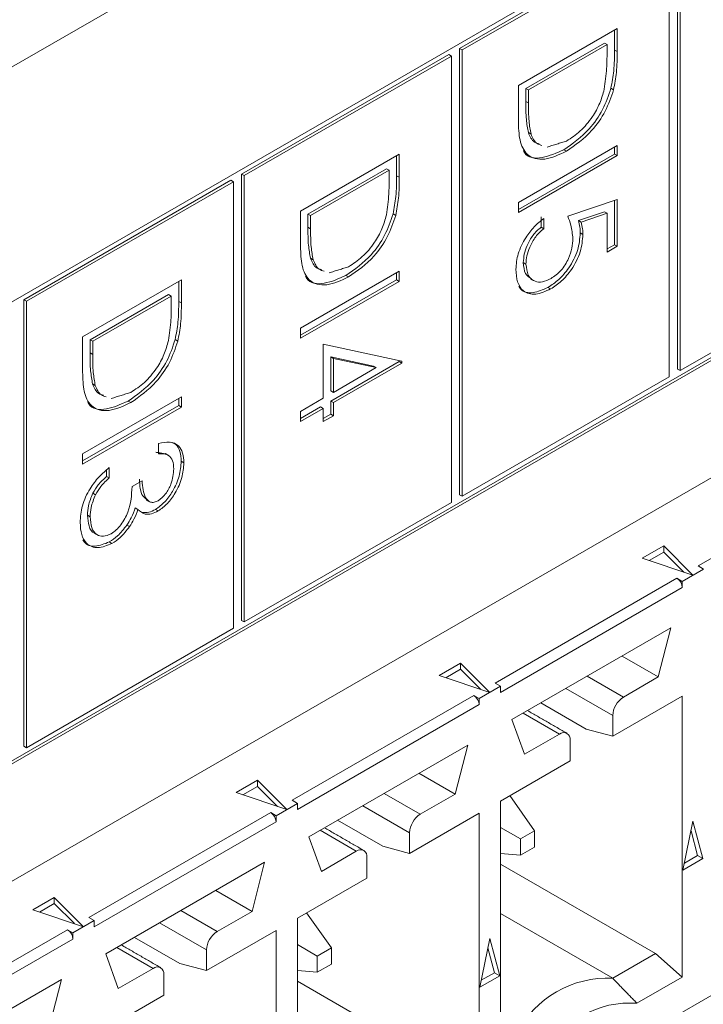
# Model space of a CAD drawing. Header units: inches. Extents: x 0.2 to 16.3, y 0.2 to 11.5.
# Tile 14 of 73: x 3.236 to 3.474, y 1.265 to 1.608. Entities that reach past the tile are written whole.
import ezdxf

# ---------------------------------------------------------------- set-up
doc = ezdxf.new("R2010")
doc.units = ezdxf.units.IN
doc.header["$MEASUREMENT"] = 0

msp = doc.modelspace()

# ---------------------------------------------------------------- linework, layer by layer
at = {"color": 7, "linetype": 'Continuous', "lineweight": 15}
for p, q in [((4.5916189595, 2.3752561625), (2.7455988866, 1.3095714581)), ((2.9393461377, 1.1378075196), (4.3087762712, 1.9283627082)), ((3.692388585, 1.7742996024), (2.933662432, 1.3362963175)), ((3.4653221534, 1.6415663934), (3.4653221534, 1.4860630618)), ((3.4662499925, 1.6410307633), (3.4662499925, 1.4855274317)), ((3.4615597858, 1.6393944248), (3.3894741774, 1.5977802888)), ((3.4624876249, 1.6388587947), (3.3904020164, 1.5972446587)), ((3.4624876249, 1.4833554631), (3.4624876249, 1.6388587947)), ((2.933662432, 1.1753493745), (3.692388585, 1.6133526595)), ((2.9336625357, 1.1764206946), (3.6914607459, 1.6138882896)), ((3.4099634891, 1.5848336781), (3.444336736, 1.6046769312)), ((3.4434088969, 1.6041411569), (3.4434088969, 1.5971976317)), ((3.444336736, 1.6046769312), (3.444336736, 1.5966620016)), ((3.4398834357, 1.599615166), (3.4125611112, 1.5838423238)), ((3.4408112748, 1.5990795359), (3.4134889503, 1.5833066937)), ((3.4398834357, 1.599615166), (3.4408112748, 1.5990795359)), ((3.4408112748, 1.5962886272), (3.4408112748, 1.5990795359)), ((3.3857118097, 1.5956083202), (3.3136262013, 1.5539941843)), ((3.3866396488, 1.5950726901), (3.3145540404, 1.5534585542)), ((3.3857118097, 1.5956083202), (3.3866396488, 1.5950726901)), ((3.3866396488, 1.4395693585), (3.3866396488, 1.5950726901)), ((3.3894741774, 1.5977802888), (3.3894741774, 1.4422769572)), ((3.3894741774, 1.5977802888), (3.3904020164, 1.5972446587)), ((3.3904020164, 1.5972446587), (3.3904020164, 1.4417413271)), ((3.4434088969, 1.5971976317), (3.444336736, 1.5966620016)), ((3.4099634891, 1.5725329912), (3.4099634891, 1.5848336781)), ((3.4125611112, 1.5838423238), (3.4125611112, 1.579286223)), ((3.4125611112, 1.5838423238), (3.4134889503, 1.5833066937)), ((3.4134889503, 1.5833066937), (3.4134889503, 1.5787505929)), ((3.4421694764, 1.5838872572), (3.4430973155, 1.5833516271)), ((3.4125611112, 1.579286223), (3.4134889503, 1.5787505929)), ((3.4134355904, 1.5684445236), (3.4143634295, 1.5679088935)), ((3.3341155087, 1.541047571), (3.3684887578, 1.5608908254)), ((3.3684887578, 1.5608908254), (3.3684887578, 1.5528758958)), ((3.4099634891, 1.5441229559), (3.444336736, 1.563966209)), ((3.4434088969, 1.5609396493), (3.4099636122, 1.5416320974)), ((3.4257884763, 1.5624719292), (3.4267163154, 1.5619362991)), ((3.4434088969, 1.5634304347), (3.4434088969, 1.5609396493)), ((3.4434088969, 1.5609396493), (3.444336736, 1.5604040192)), ((3.444336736, 1.563966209), (3.444336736, 1.5604040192)), ((3.3675609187, 1.5603550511), (3.3675609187, 1.5534115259)), ((3.444336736, 1.5604040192), (3.4099634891, 1.5405607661)), ((3.3136262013, 1.5539941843), (3.3136262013, 1.3984908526)), ((3.3136262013, 1.5539941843), (3.3145540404, 1.5534585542)), ((3.3640354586, 1.5558290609), (3.3367131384, 1.5400562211)), ((3.3649632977, 1.5552934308), (3.3376409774, 1.539520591)), ((3.3640354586, 1.5558290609), (3.3649632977, 1.5552934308)), ((3.3649632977, 1.552502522), (3.3649632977, 1.5552934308)), ((3.3098638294, 1.5518222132), (3.2377782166, 1.5102080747)), ((3.3107916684, 1.5512865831), (3.2387060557, 1.5096724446)), ((3.3098638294, 1.5518222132), (3.3107916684, 1.5512865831)), ((3.3107916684, 1.3957832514), (3.3107916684, 1.5512865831)), ((3.3145540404, 1.5534585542), (3.3145540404, 1.3979552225)), ((3.3675609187, 1.5534115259), (3.3684887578, 1.5528758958)), ((3.4099634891, 1.5405607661), (3.4099634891, 1.5441229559)), ((3.4271501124, 1.5392869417), (3.444336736, 1.5451374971)), ((3.4434088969, 1.5448215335), (3.4434088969, 1.5293888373)), ((3.444336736, 1.5451374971), (3.444336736, 1.5288532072)), ((3.3341155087, 1.5287468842), (3.3341155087, 1.541047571)), ((3.3663214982, 1.5401011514), (3.3672493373, 1.5395655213)), ((3.4398834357, 1.5408549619), (3.4308425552, 1.5377746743)), ((3.4408112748, 1.5403193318), (3.4317703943, 1.5372390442)), ((3.4398834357, 1.5408549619), (3.4408112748, 1.5403193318)), ((3.4408112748, 1.5268180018), (3.4408112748, 1.5403193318)), ((3.3367131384, 1.5400562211), (3.3367131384, 1.5355001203)), ((3.3367131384, 1.5400562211), (3.3376409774, 1.539520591)), ((3.3376409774, 1.539520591), (3.3376409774, 1.5349644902)), ((3.417849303, 1.5390600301), (3.417849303, 1.5354978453)), ((3.4187771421, 1.5385244), (3.4187771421, 1.5349622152)), ((3.4308425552, 1.5377746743), (3.4317703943, 1.5372390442)), ((3.3367131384, 1.5355001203), (3.3376409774, 1.5349644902)), ((3.417849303, 1.5354978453), (3.4187771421, 1.5349622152)), ((3.4315104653, 1.5334848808), (3.4324383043, 1.5329492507)), ((3.444336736, 1.5288532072), (3.4408112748, 1.5268180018)), ((3.4434088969, 1.5293888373), (3.4408113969, 1.5278893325)), ((3.4434088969, 1.5293888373), (3.444336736, 1.5288532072)), ((3.4662499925, 1.4855274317), (3.5383355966, 1.5271415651)), ((3.3375876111, 1.5246584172), (3.3385154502, 1.5241227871)), ((3.4116797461, 1.523181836), (3.4126075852, 1.5226462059)), ((3.3341155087, 1.5003368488), (3.3684887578, 1.5201801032)), ((3.3675609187, 1.5196443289), (3.3675609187, 1.5171535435)), ((3.3684887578, 1.5201801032), (3.3684887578, 1.5166179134)), ((3.2582675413, 1.4972614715), (3.2926407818, 1.5171047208)), ((3.2917129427, 1.5165689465), (3.2917129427, 1.5096254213)), ((3.2926407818, 1.5171047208), (3.2926407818, 1.5090897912)), ((3.3684887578, 1.5166179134), (3.3341155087, 1.496774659)), ((3.3675609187, 1.5171535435), (3.3341156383, 1.497845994)), ((3.3499404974, 1.518685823), (3.3508683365, 1.5181501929)), ((3.3675609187, 1.5171535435), (3.3684887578, 1.5166179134)), ((3.4202661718, 1.5145021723), (3.4211940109, 1.5139665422)), ((3.2377782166, 1.5102080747), (3.2377782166, 1.3547047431)), ((3.2377782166, 1.5102080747), (3.2387060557, 1.5096724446)), ((3.2387060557, 1.5096724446), (3.2387060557, 1.354169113)), ((3.2881874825, 1.5120429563), (3.2608651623, 1.4962701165)), ((3.2891153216, 1.5115073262), (3.2617930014, 1.4957344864)), ((3.2881874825, 1.5120429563), (3.2891153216, 1.5115073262)), ((3.2891153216, 1.5087164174), (3.2891153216, 1.5115073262)), ((3.2917129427, 1.5096254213), (3.2926407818, 1.5090897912)), ((3.3341155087, 1.496774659), (3.3341155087, 1.5003368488)), ((3.2582675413, 1.4849607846), (3.2582675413, 1.4972614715)), ((3.2608651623, 1.4962701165), (3.2608651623, 1.4917140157)), ((3.2608651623, 1.4962701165), (3.2617930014, 1.4957344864)), ((3.2617930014, 1.4957344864), (3.2617930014, 1.4911783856)), ((3.2904735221, 1.4963150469), (3.2914013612, 1.4957794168)), ((3.3420477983, 1.4947383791), (3.3693701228, 1.4888438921)), ((3.3420477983, 1.4759096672), (3.3420477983, 1.4947383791)), ((3.2608651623, 1.4917140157), (3.2617930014, 1.4911783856)), ((3.3595735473, 1.487098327), (3.3446454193, 1.4903120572)), ((3.3446454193, 1.4903120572), (3.3446454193, 1.4784805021)), ((3.3446454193, 1.4903120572), (3.3455732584, 1.4897764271)), ((3.3684422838, 1.4886559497), (3.3446454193, 1.4749183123)), ((3.3455732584, 1.4897764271), (3.3455732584, 1.477944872)), ((3.3605013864, 1.4865626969), (3.3455732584, 1.4897764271)), ((3.3684422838, 1.4890440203), (3.3684422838, 1.4886559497)), ((3.3684422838, 1.4886559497), (3.3693701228, 1.4881203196)), ((3.3693701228, 1.4888438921), (3.3693701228, 1.4881203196)), ((3.3693701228, 1.4881203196), (3.3455732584, 1.4743826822)), ((3.3455732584, 1.477944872), (3.3605013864, 1.4865626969)), ((3.3595735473, 1.487098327), (3.3605013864, 1.4865626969)), ((3.4653221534, 1.4860630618), (3.4662499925, 1.4855274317)), ((3.3904020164, 1.4417413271), (3.4624876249, 1.4833554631)), ((3.2617396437, 1.4808723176), (3.2626674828, 1.4803366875)), ((3.3446454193, 1.4784805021), (3.3455732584, 1.477944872)), ((3.2582675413, 1.4565507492), (3.2926407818, 1.4763939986)), ((3.2917129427, 1.4758582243), (3.2917129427, 1.4733674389)), ((3.2926407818, 1.4763939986), (3.2926407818, 1.4728318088)), ((3.3341155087, 1.4713304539), (3.3420477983, 1.4759096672)), ((3.3446454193, 1.4749183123), (3.3446454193, 1.4703383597)), ((3.3446454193, 1.4749183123), (3.3455732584, 1.4743826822)), ((3.2926407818, 1.4728318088), (3.2582675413, 1.4529885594)), ((3.2917129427, 1.4733674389), (3.2582676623, 1.4540598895)), ((3.2740925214, 1.4748997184), (3.2750203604, 1.4743640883)), ((3.2917129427, 1.4733674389), (3.2926407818, 1.4728318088)), ((3.3420477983, 1.4723474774), (3.3341155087, 1.4677682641)), ((3.3411199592, 1.4728831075), (3.3341156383, 1.4688395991)), ((3.3411199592, 1.4728831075), (3.3420477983, 1.4723474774)), ((3.3420477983, 1.4677675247), (3.3420477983, 1.4723474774)), ((3.3455732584, 1.4743826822), (3.3455732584, 1.4698027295)), ((3.3341155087, 1.4677682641), (3.3341155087, 1.4713304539)), ((3.3455732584, 1.4698027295), (3.3420477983, 1.4677675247)), ((3.3446454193, 1.4703383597), (3.3420479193, 1.4688388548)), ((3.3446454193, 1.4703383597), (3.3455732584, 1.4698027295)), ((3.2847084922, 1.4565482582), (3.2847084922, 1.460110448)), ((3.2582675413, 1.4529885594), (3.2582675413, 1.4565507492)), ((3.2675218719, 1.4517154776), (3.2675218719, 1.4481532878)), ((3.292594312, 1.4539184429), (3.2935221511, 1.4533828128)), ((3.4725864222, 1.4174707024), (3.5358734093, 1.4540055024)), ((3.2665940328, 1.4508636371), (3.2665940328, 1.4486889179)), ((3.2665940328, 1.4486889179), (3.2675218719, 1.4481532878)), ((3.2754541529, 1.445099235), (3.278979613, 1.4471344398)), ((3.2618429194, 1.4428371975), (3.2627707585, 1.4423015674)), ((3.3894741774, 1.4422769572), (3.3904020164, 1.4417413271)), ((3.2765920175, 1.4377231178), (3.2775198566, 1.4371874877)), ((3.3145540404, 1.3979552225), (3.3866396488, 1.4395693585)), ((3.2599837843, 1.4351325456), (3.2609116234, 1.4345969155)), ((3.2836636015, 1.4371698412), (3.2845914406, 1.4366342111)), ((3.2736587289, 1.4317281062), (3.274586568, 1.4311924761)), ((3.2675511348, 1.4258327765), (3.2684789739, 1.4252971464)), ((3.4530795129, 1.4201399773), (3.4605389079, 1.4244461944)), ((3.4605389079, 1.4244461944), (3.4707285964, 1.4142575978)), ((3.4605389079, 1.4244461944), (3.4605389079, 1.4223030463)), ((3.4707285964, 1.4142575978), (3.4530795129, 1.4201399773)), ((3.4605389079, 1.4223030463), (3.4554331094, 1.4193555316)), ((3.4675135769, 1.4153291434), (3.4605389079, 1.4223030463)), ((3.4744423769, 1.4163992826), (3.4725864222, 1.4174707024)), ((3.4018757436, 1.3766502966), (3.4651627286, 1.4131850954)), ((3.4651627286, 1.4131850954), (3.4670186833, 1.4121136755)), ((3.4744423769, 1.4163992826), (3.4670186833, 1.4121136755)), ((3.4670186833, 1.4099705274), (3.4037316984, 1.3734357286)), ((3.4670186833, 1.4121136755), (3.4670186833, 1.4099705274)), ((3.3136262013, 1.3984908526), (3.3145540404, 1.3979552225)), ((3.6957612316, 1.3941433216), (2.96285711, 0.9710467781)), ((3.2387060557, 1.354169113), (3.3107916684, 1.3957832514)), ((3.4077219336, 1.3639519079), (3.4630284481, 1.3958796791)), ((3.4630284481, 1.3958796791), (3.4586670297, 1.3787884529)), ((3.4586670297, 1.3787884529), (3.4460446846, 1.3860751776)), ((3.3823688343, 1.3793195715), (3.3898282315, 1.3836257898)), ((3.3898282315, 1.3836257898), (3.4000179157, 1.3734371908)), ((3.3898282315, 1.3836257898), (3.3898282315, 1.3814826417)), ((3.4000179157, 1.3734371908), (3.3823688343, 1.3793195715)), ((3.3898282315, 1.3814826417), (3.384722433, 1.378535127)), ((3.3968028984, 1.3745087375), (3.3898282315, 1.3814826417)), ((3.4465107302, 1.3717707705), (3.4338883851, 1.3790574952)), ((3.4037316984, 1.3755788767), (3.3963080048, 1.3712932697)), ((3.4037316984, 1.3755788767), (3.4018757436, 1.3766502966)), ((3.4037316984, 1.3734357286), (3.4037316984, 1.3755788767)), ((3.4586670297, 1.3787884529), (3.4465107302, 1.3717707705)), ((3.3311650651, 1.3358298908), (3.39445205, 1.3723646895)), ((3.39445205, 1.3723646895), (3.3963080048, 1.3712932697)), ((3.4264640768, 1.3747715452), (3.4427988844, 1.3653416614)), ((3.4427988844, 1.3581401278), (3.4670186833, 1.3721219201)), ((3.4670186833, 1.3721219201), (3.4670186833, 1.2742238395)), ((3.3963080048, 1.3691501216), (3.3330210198, 1.3326153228)), ((3.3963080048, 1.3712932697), (3.3963080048, 1.3691501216)), ((3.4177397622, 1.3697351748), (3.4335192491, 1.3606258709)), ((3.4116173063, 1.3662006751), (3.4242396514, 1.3589139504)), ((3.4427988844, 1.3653416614), (3.4427988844, 1.3581401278)), ((3.4120833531, 1.3518962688), (3.4077219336, 1.3639519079)), ((3.4242396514, 1.3589139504), (3.4120833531, 1.3518962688)), ((3.4427988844, 1.3581401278), (3.4335192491, 1.3606258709)), ((3.3370112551, 1.3231315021), (3.3923177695, 1.3550592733)), ((3.3923177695, 1.3550592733), (3.3879563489, 1.3379680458)), ((3.4279514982, 1.3495689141), (3.4279514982, 1.3567704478)), ((3.2377782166, 1.3547047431), (3.2387060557, 1.354169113)), ((3.4037316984, 1.3355871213), (3.4279514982, 1.3495689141)), ((3.3879563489, 1.3379680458), (3.3753340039, 1.3452547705)), ((3.3116581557, 1.3384991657), (3.3191175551, 1.3428053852)), ((3.3191175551, 1.3428053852), (3.329307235, 1.3326167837)), ((3.3191175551, 1.3428053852), (3.3191175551, 1.3406622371)), ((3.329307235, 1.3326167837), (3.3116581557, 1.3384991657)), ((3.3191175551, 1.3406622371), (3.3140117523, 1.3377147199)), ((3.3260922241, 1.3336883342), (3.3191175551, 1.3406622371)), ((3.3758000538, 1.3309503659), (3.3631777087, 1.3382370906)), ((3.3879563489, 1.3379680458), (3.3758000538, 1.3309503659)), ((3.3330210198, 1.3347584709), (3.3255973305, 1.3304728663)), ((3.3330210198, 1.3347584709), (3.3311650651, 1.3358298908)), ((3.3330210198, 1.3326153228), (3.3330210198, 1.3347584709)), ((3.4037316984, 1.2376890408), (3.4037316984, 1.3355871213)), ((3.4069588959, 1.3374501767), (3.4155547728, 1.3252219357)), ((3.260454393, 1.2950094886), (3.3237413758, 1.3315442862)), ((3.3237413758, 1.3315442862), (3.3255973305, 1.3304728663)), ((3.3557533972, 1.3339511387), (3.3720882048, 1.324521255)), ((3.3720882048, 1.3173197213), (3.3963080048, 1.3313015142)), ((3.3963080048, 1.3313015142), (3.3963080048, 1.2334034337)), ((3.3255973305, 1.3283297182), (3.2623103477, 1.2917949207)), ((3.3255973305, 1.3304728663), (3.3255973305, 1.3283297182)), ((3.3470290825, 1.3289147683), (3.3628085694, 1.3198054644)), ((3.4672494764, 1.3115187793), (3.4707305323, 1.3285304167)), ((3.4707305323, 1.3285304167), (3.4742115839, 1.3155379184)), ((3.3409066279, 1.3253802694), (3.353528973, 1.3180935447)), ((3.3720882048, 1.324521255), (3.3720882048, 1.3173197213)), ((3.4037316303, 1.3263883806), (3.4106532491, 1.3223923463)), ((3.4155547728, 1.3252219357), (3.4106532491, 1.3223923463)), ((3.4155547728, 1.3195618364), (3.4155547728, 1.3252219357)), ((3.4723556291, 1.3166093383), (3.4700511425, 1.3252104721)), ((3.3413726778, 1.3110758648), (3.3370112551, 1.3231315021)), ((3.4106532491, 1.3223923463), (3.4106532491, 1.3167322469)), ((3.353528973, 1.3180935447), (3.3413726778, 1.3110758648)), ((3.3720882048, 1.3173197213), (3.3628085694, 1.3198054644)), ((3.4106532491, 1.3167322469), (3.4037316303, 1.3173501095)), ((3.4106532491, 1.3167322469), (3.4155547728, 1.3195618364)), ((3.2663005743, 1.282311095), (3.3216070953, 1.3142388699)), ((3.3216070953, 1.3142388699), (3.3172456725, 1.2971476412)), ((3.3572408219, 1.3087485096), (3.3572408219, 1.3159500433)), ((3.4742115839, 1.3155379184), (3.4672494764, 1.3115187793)), ((3.4677466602, 1.3139486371), (3.4723556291, 1.3166093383)), ((3.4723556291, 1.3166093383), (3.4742115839, 1.3155379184)), ((3.4037316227, 1.3136299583), (3.457739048, 1.2824521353)), ((3.3330210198, 1.2947667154), (3.3572408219, 1.3087485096)), ((3.3172456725, 1.2971476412), (3.3046233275, 1.3044343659)), ((3.240947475, 1.2976787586), (3.248406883, 1.3019849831)), ((3.248406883, 1.3019849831), (3.2585965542, 1.2917963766)), ((3.248406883, 1.3019849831), (3.248406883, 1.299841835)), ((3.2585965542, 1.2917963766), (3.240947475, 1.2976787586)), ((3.248406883, 1.299841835), (3.2433010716, 1.2968943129)), ((3.2553815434, 1.2928679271), (3.248406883, 1.299841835)), ((3.305089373, 1.2901299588), (3.292467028, 1.2974166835)), ((3.3172456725, 1.2971476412), (3.305089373, 1.2901299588)), ((3.3448440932, 1.2844015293), (3.3362482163, 1.2966297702)), ((3.2623103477, 1.2939380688), (3.2548866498, 1.2896524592)), ((3.2623103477, 1.2939380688), (3.260454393, 1.2950094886)), ((3.2623103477, 1.2917949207), (3.2623103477, 1.2939380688)), ((3.2850427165, 1.2931307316), (3.3013775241, 1.2837008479)), ((3.3330210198, 1.1968686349), (3.3330210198, 1.2947667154)), ((3.403731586, 1.2963804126), (3.4427988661, 1.2738273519)), ((3.1897437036, 1.2541890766), (3.2530306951, 1.2907238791)), ((3.2530306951, 1.2907238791), (3.2548866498, 1.2896524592)), ((3.3013775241, 1.2764993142), (3.3255973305, 1.2904811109)), ((3.3255973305, 1.2904811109), (3.3255973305, 1.1925830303)), ((3.2548866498, 1.2875093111), (3.1915996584, 1.2509745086)), ((3.2548866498, 1.2896524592), (3.2548866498, 1.2875093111)), ((3.2763184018, 1.2880943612), (3.2920978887, 1.2789850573)), ((3.3965388, 1.2706983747), (3.4000198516, 1.2877100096)), ((3.4000198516, 1.2877100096), (3.4035009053, 1.2747175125)), ((3.2701959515, 1.2845598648), (3.2828182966, 1.2772731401)), ((3.3013775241, 1.2837008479), (3.3013775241, 1.2764993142)), ((3.3399425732, 1.281571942), (3.3330209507, 1.2855679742)), ((3.3448440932, 1.2844015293), (3.3399425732, 1.281571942)), ((3.3448440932, 1.2787414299), (3.3448440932, 1.2844015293)), ((3.4016449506, 1.2757889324), (3.399340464, 1.2843900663)), ((3.2706620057, 1.2702554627), (3.2663005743, 1.282311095)), ((3.3399425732, 1.281571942), (3.3399425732, 1.2759118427)), ((3.457739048, 1.2824521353), (3.4427988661, 1.2738273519)), ((3.457739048, 1.2824521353), (3.4670186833, 1.2742238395)), ((3.2828182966, 1.2772731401), (3.2706620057, 1.2702554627)), ((3.3013775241, 1.2764993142), (3.2920978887, 1.2789850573)), ((3.3330209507, 1.2765297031), (3.3399425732, 1.2759118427)), ((3.3399425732, 1.2759118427), (3.3448440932, 1.2787414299)), ((3.1955899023, 1.2414906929), (3.2508964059, 1.2734184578)), ((3.2508964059, 1.2734184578), (3.2465349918, 1.2563272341)), ((3.2865301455, 1.267928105), (3.2865301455, 1.2751296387)), ((3.3330209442, 1.2728095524), (3.3870283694, 1.2416317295)), ((3.4035009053, 1.2747175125), (3.3965388, 1.2706983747)), ((3.3970359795, 1.27312823), (3.4016449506, 1.2757889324)), ((3.4016449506, 1.2757889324), (3.4035009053, 1.2747175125)), ((3.4670186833, 1.2742238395), (3.4512280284, 1.2651080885)), ((3.2623103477, 1.2539463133), (3.2865301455, 1.267928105))]:
    msp.add_line(p, q, dxfattribs=at)
for centre, radius, start, end in [((3.462988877, 1.4097869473), 0.0040339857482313, 2.6083378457, 57.3922784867), ((3.3922781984, 1.3689665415), 0.0040339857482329, 2.6083378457, 57.3922784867), ((3.4508577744, 1.3649749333), 0.0080672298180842, 122.6055348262, 177.3944939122), ((3.425688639, 1.3571375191), 0.0022924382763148, 350.7859846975, 129.203205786), ((3.3215675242, 1.3281461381), 0.0040339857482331, 2.6083378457, 57.3922784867), ((3.3801470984, 1.3241545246), 0.0080672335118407, 122.6055210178, 177.3944788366), ((3.3549779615, 1.316317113), 0.0022924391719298, 350.7860286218, 129.2032196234), ((3.2508568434, 1.287325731), 0.0040339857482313, 2.6083378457, 57.3922784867), ((3.3094364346, 1.2833341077), 0.0080672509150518, 122.605585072, 177.3944147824), ((3.2842672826, 1.275496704), 0.0022924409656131, 350.7861466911, 129.2031015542), ((3.4409394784, 1.2384715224), 0.0354046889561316, 86.9895484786, 153.0050749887), ((3.44856181, 1.2331140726), 0.0321049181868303, 85.2362687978, 154.7583546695)]:
    msp.add_arc(centre, radius, start, end, dxfattribs=at)
for points, knots in [([(3.439847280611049, 1.5835348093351), (3.440191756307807, 1.585992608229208), (3.440807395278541, 1.590385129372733), (3.44081008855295, 1.594483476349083), (3.440811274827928, 1.596288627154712)], [0, 0, 0, 0, 0.5595417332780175, 1, 1, 1, 1]), ([(3.44340889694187, 1.597197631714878), (3.443406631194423, 1.594810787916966), (3.443402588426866, 1.590551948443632), (3.442545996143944, 1.585922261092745), (3.442169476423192, 1.583887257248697)], [0, 0, 0, 0, 0.5604446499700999, 1, 1, 1, 1]), ([(3.444336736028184, 1.596662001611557), (3.444334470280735, 1.594275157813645), (3.444330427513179, 1.590016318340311), (3.443473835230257, 1.585386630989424), (3.443097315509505, 1.583351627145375)], [0, 0, 0, 0, 0.5604446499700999, 1, 1, 1, 1]), ([(3.442169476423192, 1.583887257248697), (3.441321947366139, 1.581377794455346), (3.439626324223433, 1.576357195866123), (3.433831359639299, 1.568100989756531), (3.42883684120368, 1.564605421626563), (3.42578847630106, 1.562471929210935)], [0, 0, 0, 0, 0.2802639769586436, 0.5607147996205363, 1, 1, 1, 1]), ([(3.443097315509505, 1.583351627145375), (3.442249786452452, 1.580842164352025), (3.440554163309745, 1.575821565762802), (3.434759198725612, 1.56756535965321), (3.429764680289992, 1.564069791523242), (3.426716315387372, 1.561936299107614)], [0, 0, 0, 0, 0.2802639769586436, 0.5607147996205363, 1, 1, 1, 1]), ([(3.42672320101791, 1.565502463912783), (3.428331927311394, 1.566559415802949), (3.431545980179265, 1.568671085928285), (3.435595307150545, 1.573472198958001), (3.438490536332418, 1.578651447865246), (3.439394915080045, 1.581906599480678), (3.439847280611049, 1.5835348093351)], [0, 0, 0, 0, 0.2801783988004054, 0.5597646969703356, 0.7797965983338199, 1, 1, 1, 1]), ([(3.412561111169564, 1.579286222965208), (3.412556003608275, 1.57714481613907), (3.412546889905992, 1.57332378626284), (3.413164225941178, 1.569934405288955), (3.413435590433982, 1.568444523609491)], [0, 0, 0, 0, 0.5604266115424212, 1, 1, 1, 1]), ([(3.413488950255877, 1.578750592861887), (3.413483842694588, 1.576609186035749), (3.413474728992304, 1.572788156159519), (3.414092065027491, 1.569398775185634), (3.414363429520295, 1.56790889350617)], [0, 0, 0, 0, 0.5604266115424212, 1, 1, 1, 1]), ([(3.426716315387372, 1.561936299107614), (3.424135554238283, 1.560736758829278), (3.418983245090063, 1.558341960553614), (3.412832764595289, 1.559931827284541), (3.410147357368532, 1.565609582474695), (3.410024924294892, 1.570219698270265), (3.409963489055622, 1.572532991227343)], [0, 0, 0, 0, 0.2801240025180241, 0.5592479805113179, 0.7788366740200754, 0.9999999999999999, 0.9999999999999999, 0.9999999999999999, 0.9999999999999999]), ([(3.413435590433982, 1.568444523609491), (3.413989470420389, 1.567112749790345), (3.414815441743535, 1.565126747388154), (3.416644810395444, 1.564681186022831), (3.417247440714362, 1.564534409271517)], [0, 0, 0, 0, 0.6705801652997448, 1, 1, 1, 1]), ([(3.414363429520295, 1.56790889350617), (3.414917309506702, 1.566577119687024), (3.415743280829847, 1.564591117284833), (3.417572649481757, 1.56414555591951), (3.418175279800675, 1.563998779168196)], [0, 0, 0, 0, 0.6705801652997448, 1, 1, 1, 1]), ([(3.42578847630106, 1.562471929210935), (3.423265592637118, 1.561340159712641), (3.41822883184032, 1.559080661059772), (3.412961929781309, 1.559572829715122), (3.411848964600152, 1.561952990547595), (3.41173870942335, 1.562188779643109)], [0, 0, 0, 0, 0.4748349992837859, 0.9479748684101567, 0.9999999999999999, 0.9999999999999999, 0.9999999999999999, 0.9999999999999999]), ([(3.363999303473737, 1.539748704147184), (3.364343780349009, 1.542206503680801), (3.364959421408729, 1.546599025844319), (3.364962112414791, 1.550697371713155), (3.364963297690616, 1.552502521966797)], [0, 0, 0, 0, 0.5595417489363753, 1, 1, 1, 1]), ([(3.367560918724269, 1.553411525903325), (3.367558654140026, 1.551024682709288), (3.367554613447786, 1.546765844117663), (3.366698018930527, 1.542136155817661), (3.366321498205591, 1.540101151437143)], [0, 0, 0, 0, 0.5604446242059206, 1, 1, 1, 1]), ([(3.368488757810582, 1.552875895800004), (3.368486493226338, 1.550489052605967), (3.368482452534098, 1.546230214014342), (3.367625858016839, 1.54160052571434), (3.367249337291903, 1.539565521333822)], [0, 0, 0, 0, 0.5604446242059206, 1, 1, 1, 1]), ([(3.36632149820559, 1.540101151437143), (3.365473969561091, 1.537591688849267), (3.363778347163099, 1.532571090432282), (3.357983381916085, 1.524314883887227), (3.352988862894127, 1.520819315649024), (3.349940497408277, 1.518685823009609)], [0, 0, 0, 0, 0.2802639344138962, 0.5607147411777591, 1, 1, 1, 1]), ([(3.367249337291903, 1.539565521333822), (3.366401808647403, 1.537056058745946), (3.364706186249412, 1.532035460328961), (3.358911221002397, 1.523779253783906), (3.353916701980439, 1.520283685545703), (3.350868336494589, 1.518150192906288)], [0, 0, 0, 0, 0.2802639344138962, 0.5607147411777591, 1, 1, 1, 1]), ([(3.350875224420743, 1.521716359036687), (3.352483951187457, 1.522773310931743), (3.355698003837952, 1.524884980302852), (3.359747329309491, 1.529686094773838), (3.362642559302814, 1.534865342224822), (3.363546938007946, 1.538120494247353), (3.363999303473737, 1.539748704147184)], [0, 0, 0, 0, 0.280178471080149, 0.5597646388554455, 0.7797965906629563, 1, 1, 1, 1]), ([(3.40908212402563, 1.520817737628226), (3.409232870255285, 1.522606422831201), (3.409534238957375, 1.526182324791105), (3.412164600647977, 1.531547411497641), (3.4153720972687, 1.535778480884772), (3.417641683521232, 1.537608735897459), (3.41877714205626, 1.538524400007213)], [0, 0, 0, 0, 0.279624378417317, 0.559019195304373, 0.7793803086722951, 1, 1, 1, 1]), ([(3.428912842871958, 1.531558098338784), (3.428761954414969, 1.533152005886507), (3.428492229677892, 1.536001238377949), (3.42756058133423, 1.538282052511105), (3.427150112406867, 1.539286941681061)], [0, 0, 0, 0, 0.5594164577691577, 1, 1, 1, 1]), ([(3.430842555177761, 1.537774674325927), (3.431047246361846, 1.537034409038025), (3.431412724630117, 1.535712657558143), (3.431480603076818, 1.534165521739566), (3.431510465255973, 1.533484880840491)], [0, 0, 0, 0, 0.5600638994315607, 0.9999999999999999, 0.9999999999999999, 0.9999999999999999, 0.9999999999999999]), ([(3.431770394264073, 1.537239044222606), (3.431975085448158, 1.536498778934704), (3.432340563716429, 1.535177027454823), (3.432408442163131, 1.533629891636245), (3.432438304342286, 1.53294925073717)], [0, 0, 0, 0, 0.5600638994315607, 0.9999999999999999, 0.9999999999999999, 0.9999999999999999, 0.9999999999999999]), ([(3.336713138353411, 1.535500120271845), (3.336708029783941, 1.53335871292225), (3.336698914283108, 1.529537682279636), (3.337316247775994, 1.526148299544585), (3.337587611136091, 1.524658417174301)], [0, 0, 0, 0, 0.5604266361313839, 1, 1, 1, 1]), ([(3.337640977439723, 1.534964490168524), (3.337635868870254, 1.532823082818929), (3.337626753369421, 1.529002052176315), (3.338244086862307, 1.525612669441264), (3.338515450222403, 1.524122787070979)], [0, 0, 0, 0, 0.5604266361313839, 1, 1, 1, 1]), ([(3.417849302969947, 1.535497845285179), (3.41687823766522, 1.53463019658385), (3.414939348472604, 1.532897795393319), (3.412974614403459, 1.529338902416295), (3.411880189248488, 1.526006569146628), (3.411746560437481, 1.524123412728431), (3.411679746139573, 1.523181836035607)], [0, 0, 0, 0, 0.2800502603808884, 0.5591657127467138, 0.7795832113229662, 0.9999999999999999, 0.9999999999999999, 0.9999999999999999, 0.9999999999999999]), ([(3.41877714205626, 1.534962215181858), (3.417806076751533, 1.534094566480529), (3.415867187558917, 1.532362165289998), (3.413902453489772, 1.528803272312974), (3.4128080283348, 1.525470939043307), (3.412674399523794, 1.52358778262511), (3.412607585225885, 1.522646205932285)], [0, 0, 0, 0, 0.2800502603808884, 0.5591657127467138, 0.7795832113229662, 0.9999999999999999, 0.9999999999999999, 0.9999999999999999, 0.9999999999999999]), ([(3.431510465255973, 1.533484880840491), (3.431336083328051, 1.531486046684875), (3.43098753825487, 1.527490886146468), (3.427893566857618, 1.521531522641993), (3.424130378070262, 1.517035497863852), (3.421555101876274, 1.515347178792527), (3.420266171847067, 1.51450217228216)], [0, 0, 0, 0, 0.2796882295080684, 0.5590255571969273, 0.7792915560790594, 0.9999999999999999, 0.9999999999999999, 0.9999999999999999, 0.9999999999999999]), ([(3.432438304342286, 1.53294925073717), (3.432263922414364, 1.530950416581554), (3.431915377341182, 1.526955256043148), (3.428821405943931, 1.520995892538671), (3.425058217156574, 1.516499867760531), (3.422482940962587, 1.514811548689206), (3.42119401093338, 1.513966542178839)], [0, 0, 0, 0, 0.2796882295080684, 0.5590255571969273, 0.7792915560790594, 0.9999999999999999, 0.9999999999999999, 0.9999999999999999, 0.9999999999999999]), ([(3.421324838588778, 1.51760425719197), (3.422514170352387, 1.518437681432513), (3.424890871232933, 1.520103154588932), (3.42747148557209, 1.524267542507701), (3.428751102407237, 1.528241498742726), (3.428858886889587, 1.530451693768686), (3.428912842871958, 1.531558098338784)], [0, 0, 0, 0, 0.2795390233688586, 0.5586167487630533, 0.7790473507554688, 0.9999999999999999, 0.9999999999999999, 0.9999999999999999, 0.9999999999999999]), ([(3.350868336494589, 1.518150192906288), (3.348287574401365, 1.516950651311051), (3.343135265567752, 1.514555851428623), (3.336984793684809, 1.516145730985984), (3.334299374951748, 1.5218234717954), (3.334176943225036, 1.526433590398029), (3.334115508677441, 1.528746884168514)], [0, 0, 0, 0, 0.2801240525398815, 0.5592478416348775, 0.7788366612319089, 1, 1, 1, 1]), ([(3.337587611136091, 1.524658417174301), (3.338141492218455, 1.523326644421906), (3.338967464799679, 1.521340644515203), (3.340796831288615, 1.520895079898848), (3.341399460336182, 1.520748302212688)], [0, 0, 0, 0, 0.6705804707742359, 1, 1, 1, 1]), ([(3.338515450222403, 1.524122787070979), (3.339069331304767, 1.522791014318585), (3.339895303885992, 1.520805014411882), (3.341724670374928, 1.520359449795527), (3.342327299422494, 1.520212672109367)], [0, 0, 0, 0, 0.6705804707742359, 1, 1, 1, 1]), ([(3.411679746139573, 1.523181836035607), (3.411804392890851, 1.521740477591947), (3.412029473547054, 1.519137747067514), (3.413641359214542, 1.518078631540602), (3.414360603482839, 1.517606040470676)], [0, 0, 0, 0, 0.5537870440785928, 1, 1, 1, 1]), ([(3.42119401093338, 1.513966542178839), (3.419410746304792, 1.513169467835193), (3.415847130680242, 1.511576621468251), (3.411701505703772, 1.512749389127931), (3.409401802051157, 1.516137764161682), (3.409188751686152, 1.519256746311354), (3.40908212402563, 1.520817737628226)], [0, 0, 0, 0, 0.2798641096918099, 0.559270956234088, 0.7794234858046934, 1, 1, 1, 1]), ([(3.412607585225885, 1.522646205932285), (3.412758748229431, 1.521246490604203), (3.413061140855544, 1.518446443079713), (3.415410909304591, 1.516487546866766), (3.418285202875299, 1.516130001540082), (3.420311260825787, 1.517112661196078), (3.421324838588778, 1.51760425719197)], [0, 0, 0, 0, 0.2796168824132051, 0.5593569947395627, 0.7795591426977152, 1, 1, 1, 1]), ([(3.349940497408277, 1.518685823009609), (3.347417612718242, 1.517554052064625), (3.342380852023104, 1.515294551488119), (3.337113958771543, 1.515786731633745), (3.336000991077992, 1.518166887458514), (3.335890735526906, 1.518402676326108)], [0, 0, 0, 0, 0.4748351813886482, 0.9479748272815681, 0.9999999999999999, 0.9999999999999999, 0.9999999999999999, 0.9999999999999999]), ([(3.420266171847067, 1.51450217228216), (3.41850875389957, 1.513735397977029), (3.414996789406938, 1.512203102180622), (3.411310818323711, 1.512817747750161), (3.410294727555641, 1.514577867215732), (3.410072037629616, 1.514963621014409)], [0, 0, 0, 0, 0.4388688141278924, 0.8770205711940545, 1, 1, 1, 1]), ([(3.291712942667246, 1.509625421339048), (3.291710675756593, 1.507238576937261), (3.29170663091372, 1.502979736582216), (3.290850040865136, 1.498350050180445), (3.290473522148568, 1.496315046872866)], [0, 0, 0, 0, 0.560444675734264, 1, 1, 1, 1]), ([(3.288151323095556, 1.495962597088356), (3.288495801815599, 1.498420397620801), (3.289111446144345, 1.502812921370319), (3.289114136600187, 1.506911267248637), (3.289115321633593, 1.508716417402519)], [0, 0, 0, 0, 0.5595417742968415, 0.9999999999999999, 0.9999999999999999, 0.9999999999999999, 0.9999999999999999]), ([(3.292640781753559, 1.509089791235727), (3.292638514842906, 1.50670294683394), (3.292634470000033, 1.502444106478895), (3.291777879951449, 1.497814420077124), (3.291401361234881, 1.495779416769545)], [0, 0, 0, 0, 0.560444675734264, 1, 1, 1, 1]), ([(3.290473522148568, 1.496315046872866), (3.289625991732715, 1.493805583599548), (3.287930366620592, 1.488784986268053), (3.282135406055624, 1.48052877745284), (3.277140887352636, 1.47703321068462), (3.274092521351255, 1.474899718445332)], [0, 0, 0, 0, 0.2802640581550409, 0.5607147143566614, 1, 1, 1, 1]), ([(3.29140136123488, 1.495779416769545), (3.290553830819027, 1.493269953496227), (3.288858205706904, 1.488249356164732), (3.283063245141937, 1.479993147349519), (3.278068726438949, 1.476497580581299), (3.275020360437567, 1.47436408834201)], [0, 0, 0, 0, 0.2802640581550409, 0.5607147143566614, 1, 1, 1, 1]), ([(3.275027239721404, 1.477930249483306), (3.276635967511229, 1.478987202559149), (3.279850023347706, 1.481098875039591), (3.283899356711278, 1.485899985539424), (3.28679457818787, 1.491079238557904), (3.287698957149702, 1.494334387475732), (3.288151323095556, 1.495962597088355)], [0, 0, 0, 0, 0.2801786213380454, 0.5597651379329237, 0.7797966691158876, 1, 1, 1, 1]), ([(3.260865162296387, 1.491714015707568), (3.260860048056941, 1.489572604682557), (3.260850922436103, 1.485751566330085), (3.261468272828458, 1.482362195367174), (3.261739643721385, 1.480872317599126)], [0, 0, 0, 0, 0.560426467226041, 1, 1, 1, 1]), ([(3.261793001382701, 1.491178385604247), (3.261787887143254, 1.489036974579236), (3.261778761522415, 1.485215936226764), (3.26239611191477, 1.481826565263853), (3.262667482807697, 1.480336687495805)], [0, 0, 0, 0, 0.560426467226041, 1, 1, 1, 1]), ([(3.275020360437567, 1.47436408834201), (3.272439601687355, 1.473164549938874), (3.267287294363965, 1.470769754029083), (3.261136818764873, 1.472359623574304), (3.2584513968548, 1.478037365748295), (3.258328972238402, 1.482647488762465), (3.258267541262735, 1.48496078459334)], [0, 0, 0, 0, 0.280123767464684, 0.55924783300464, 0.7788366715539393, 1, 1, 1, 1]), ([(3.261739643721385, 1.480872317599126), (3.262293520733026, 1.479540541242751), (3.2631194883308, 1.47755453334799), (3.264948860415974, 1.47710897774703), (3.265551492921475, 1.476962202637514)], [0, 0, 0, 0, 0.6705795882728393, 1, 1, 1, 1]), ([(3.262667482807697, 1.480336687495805), (3.263221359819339, 1.479004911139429), (3.264047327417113, 1.477018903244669), (3.265876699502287, 1.476573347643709), (3.266479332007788, 1.476426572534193)], [0, 0, 0, 0, 0.6705795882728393, 1, 1, 1, 1]), ([(3.274092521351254, 1.474899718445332), (3.271569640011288, 1.473767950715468), (3.26653288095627, 1.471508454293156), (3.261265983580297, 1.472000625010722), (3.260153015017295, 1.474380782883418), (3.260042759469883, 1.47461657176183)], [0, 0, 0, 0, 0.4748347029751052, 0.9479748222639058, 0.9999999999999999, 0.9999999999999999, 0.9999999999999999, 0.9999999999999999]), ([(3.284708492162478, 1.460110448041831), (3.286030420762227, 1.460416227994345), (3.288670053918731, 1.461026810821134), (3.291591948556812, 1.4596803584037), (3.293269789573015, 1.456979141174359), (3.29343800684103, 1.454581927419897), (3.293522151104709, 1.453382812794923)], [0, 0, 0, 0, 0.280287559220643, 0.5596794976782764, 0.7797464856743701, 1, 1, 1, 1]), ([(3.288778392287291, 1.460643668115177), (3.289450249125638, 1.460432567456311), (3.290978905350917, 1.459952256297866), (3.29232386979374, 1.457477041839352), (3.292504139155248, 1.455104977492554), (3.292594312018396, 1.453918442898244)], [0, 0, 0, 0, 0.2815614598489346, 0.6406285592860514, 1, 1, 1, 1]), ([(3.289996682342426, 1.451299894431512), (3.289925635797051, 1.452291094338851), (3.289783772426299, 1.454270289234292), (3.288064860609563, 1.456559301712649), (3.285981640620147, 1.456552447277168), (3.284708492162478, 1.456548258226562)], [0, 0, 0, 0, 0.2806360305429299, 0.5603646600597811, 1, 1, 1, 1]), ([(3.257386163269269, 1.432625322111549), (3.257524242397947, 1.434526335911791), (3.257800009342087, 1.438322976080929), (3.260439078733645, 1.444143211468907), (3.263911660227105, 1.44864322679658), (3.266317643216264, 1.450690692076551), (3.267521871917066, 1.451715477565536)], [0, 0, 0, 0, 0.279885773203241, 0.5589783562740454, 0.7792623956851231, 1, 1, 1, 1]), ([(3.292594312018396, 1.453918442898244), (3.292444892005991, 1.452225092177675), (3.292146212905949, 1.44884021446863), (3.289937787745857, 1.443720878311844), (3.286939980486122, 1.439548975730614), (3.284755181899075, 1.437962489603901), (3.283663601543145, 1.437169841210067)], [0, 0, 0, 0, 0.2800849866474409, 0.5598683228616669, 0.7800991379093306, 1, 1, 1, 1]), ([(3.293522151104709, 1.453382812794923), (3.293372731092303, 1.451689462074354), (3.293074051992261, 1.448304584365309), (3.290865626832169, 1.443185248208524), (3.287867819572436, 1.439013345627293), (3.285683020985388, 1.43742685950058), (3.284591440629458, 1.436634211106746)], [0, 0, 0, 0, 0.2800849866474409, 0.5598683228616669, 0.7800991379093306, 1, 1, 1, 1]), ([(3.284605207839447, 1.440204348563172), (3.285504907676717, 1.440924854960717), (3.287311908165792, 1.442371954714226), (3.289537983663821, 1.446695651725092), (3.289822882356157, 1.449555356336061), (3.289996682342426, 1.451299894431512)], [0, 0, 0, 0, 0.2788592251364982, 0.5600742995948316, 1, 1, 1, 1]), ([(3.266594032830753, 1.448688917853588), (3.265594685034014, 1.447748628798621), (3.263812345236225, 1.446071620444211), (3.262444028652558, 1.443824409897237), (3.261842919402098, 1.44283719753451)], [0, 0, 0, 0, 0.5606943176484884, 0.9999999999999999, 0.9999999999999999, 0.9999999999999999, 0.9999999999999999]), ([(3.267521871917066, 1.448153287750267), (3.266522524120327, 1.4472129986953), (3.264740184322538, 1.44553599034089), (3.263371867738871, 1.443288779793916), (3.262770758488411, 1.442301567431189)], [0, 0, 0, 0, 0.5606943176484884, 0.9999999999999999, 0.9999999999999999, 0.9999999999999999, 0.9999999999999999]), ([(3.278051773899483, 1.447670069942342), (3.278169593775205, 1.445428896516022), (3.278333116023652, 1.442318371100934), (3.280102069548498, 1.440989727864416), (3.280596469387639, 1.44061838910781)], [0, 0, 0, 0, 0.7205128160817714, 1, 1, 1, 1]), ([(3.268182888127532, 1.428688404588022), (3.268782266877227, 1.429092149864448), (3.26998109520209, 1.429899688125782), (3.272148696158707, 1.43238805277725), (3.275110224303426, 1.43779009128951), (3.275316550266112, 1.442174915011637), (3.27545415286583, 1.445099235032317)], [0, 0, 0, 0, 0.1255879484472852, 0.2511907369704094, 0.500605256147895, 0.9999999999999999, 0.9999999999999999, 0.9999999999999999, 0.9999999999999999]), ([(3.278979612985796, 1.447134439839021), (3.27915918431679, 1.444995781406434), (3.279428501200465, 1.441788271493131), (3.281445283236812, 1.439664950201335), (3.283155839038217, 1.439527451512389), (3.284122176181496, 1.439978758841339), (3.284605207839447, 1.440204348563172)], [0, 0, 0, 0, 0.4994185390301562, 0.7490162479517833, 0.8745436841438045, 1, 1, 1, 1]), ([(3.261842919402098, 1.44283719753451), (3.261225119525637, 1.44133989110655), (3.260119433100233, 1.438660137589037), (3.260025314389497, 1.4362125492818), (3.259983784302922, 1.435132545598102)], [0, 0, 0, 0, 0.558747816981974, 1, 1, 1, 1]), ([(3.262770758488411, 1.44230156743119), (3.26215295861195, 1.440804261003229), (3.261047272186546, 1.438124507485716), (3.26095315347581, 1.435676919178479), (3.260911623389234, 1.434596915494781)], [0, 0, 0, 0, 0.558747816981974, 1, 1, 1, 1]), ([(3.276592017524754, 1.437723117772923), (3.276174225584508, 1.436557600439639), (3.275427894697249, 1.434475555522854), (3.274199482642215, 1.432567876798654), (3.273658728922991, 1.431728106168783)], [0, 0, 0, 0, 0.5597945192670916, 1, 1, 1, 1]), ([(3.277519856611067, 1.437187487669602), (3.27710206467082, 1.436021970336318), (3.276355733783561, 1.433939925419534), (3.275127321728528, 1.432032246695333), (3.274586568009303, 1.431192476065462)], [0, 0, 0, 0, 0.5597945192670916, 1, 1, 1, 1]), ([(3.284591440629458, 1.436634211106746), (3.283797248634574, 1.436240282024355), (3.282209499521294, 1.435452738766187), (3.279571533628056, 1.435359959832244), (3.278297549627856, 1.436494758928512), (3.277519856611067, 1.437187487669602)], [0, 0, 0, 0, 0.2805082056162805, 0.5607921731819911, 1, 1, 1, 1]), ([(3.259983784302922, 1.435132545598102), (3.260080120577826, 1.433839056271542), (3.260272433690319, 1.431256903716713), (3.261420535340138, 1.429179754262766), (3.262430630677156, 1.428919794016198), (3.262488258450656, 1.428904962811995)], [0, 0, 0, 0, 0.4862519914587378, 0.9706897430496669, 1, 1, 1, 1]), ([(3.260911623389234, 1.434596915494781), (3.260991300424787, 1.433266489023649), (3.261150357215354, 1.43061059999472), (3.262933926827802, 1.428314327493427), (3.265382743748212, 1.427471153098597), (3.267250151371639, 1.428282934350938), (3.268182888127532, 1.428688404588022)], [0, 0, 0, 0, 0.2805992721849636, 0.5601516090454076, 0.7803035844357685, 1, 1, 1, 1]), ([(3.283663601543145, 1.437169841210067), (3.282861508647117, 1.436760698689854), (3.281257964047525, 1.435942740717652), (3.279857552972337, 1.436042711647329), (3.279157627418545, 1.436092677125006)], [0, 0, 0, 0, 0.5001999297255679, 1, 1, 1, 1]), ([(3.268478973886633, 1.42529714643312), (3.266792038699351, 1.424608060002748), (3.263416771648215, 1.423229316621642), (3.25970899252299, 1.424814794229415), (3.257694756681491, 1.428192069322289), (3.257489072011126, 1.431146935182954), (3.257386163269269, 1.432625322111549)], [0, 0, 0, 0, 0.2793035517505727, 0.5588383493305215, 0.7792767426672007, 0.9999999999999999, 0.9999999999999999, 0.9999999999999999, 0.9999999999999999]), ([(3.27365872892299, 1.431728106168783), (3.272606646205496, 1.430359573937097), (3.270725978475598, 1.427913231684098), (3.268522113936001, 1.426469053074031), (3.267551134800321, 1.425832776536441)], [0, 0, 0, 0, 0.5594197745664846, 1, 1, 1, 1]), ([(3.274586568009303, 1.431192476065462), (3.273534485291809, 1.429823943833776), (3.271653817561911, 1.427377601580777), (3.269449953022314, 1.42593342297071), (3.268478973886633, 1.42529714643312)], [0, 0, 0, 0, 0.5594197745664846, 1, 1, 1, 1]), ([(3.267551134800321, 1.425832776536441), (3.265891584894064, 1.425174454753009), (3.262571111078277, 1.423857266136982), (3.259368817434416, 1.424762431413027), (3.25852308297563, 1.426351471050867), (3.258391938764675, 1.426597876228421)], [0, 0, 0, 0, 0.4577699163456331, 0.9159188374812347, 1, 1, 1, 1])]:
    msp.add_open_spline(points, degree=3, knots=knots, dxfattribs=at)
for points in [[(3.419934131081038, 1.56336989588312), (3.42672320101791, 1.565502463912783)], [(3.34408615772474, 1.519583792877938), (3.350875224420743, 1.521716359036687)], [(3.414145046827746, 1.517526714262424), (3.415304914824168, 1.516857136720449)], [(3.268238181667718, 1.475797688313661), (3.275027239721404, 1.477930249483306)], [(3.287082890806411, 1.456513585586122), (3.283780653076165, 1.457083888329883)], [(3.28815639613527, 1.455980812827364), (3.286996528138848, 1.45665039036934)], [(3.280378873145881, 1.440536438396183), (3.281538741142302, 1.439866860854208)], [(3.26235153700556, 1.428927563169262), (3.263511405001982, 1.428257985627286)], [(3.426864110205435, 1.359173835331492), (3.413154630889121, 1.367088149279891)], [(3.356153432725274, 1.318353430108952), (3.34244395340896, 1.326267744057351)], [(3.285442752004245, 1.277533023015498), (3.271733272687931, 1.285447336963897)], [(3.442798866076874, 1.273827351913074), (3.45122802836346, 1.265108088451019)]]:
    msp.add_open_spline(points, degree=1, dxfattribs=at)

doc.saveas('drawing.dxf')
